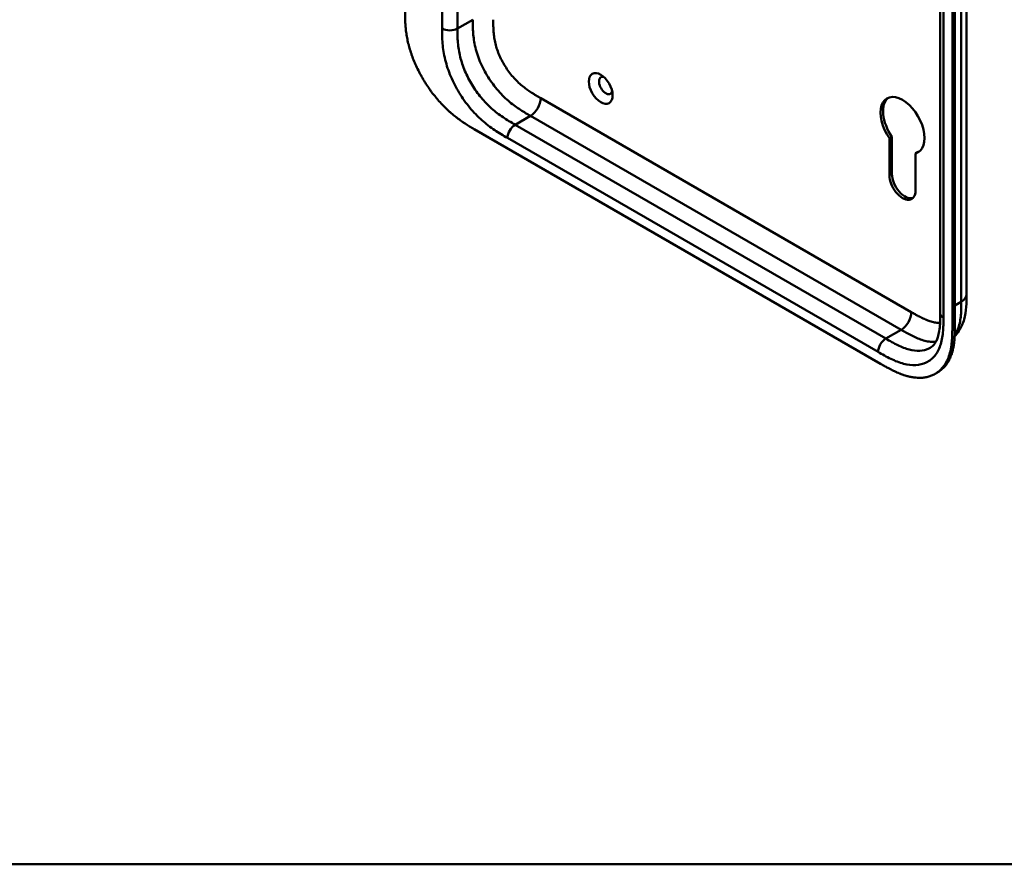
# Model space of a CAD drawing. Header units: millimetres. Extents: x 20 to 833, y 20 to 574.
# Tile 1 of 10: x 129 to 238, y 20 to 113. Entities that reach past the tile are written whole.
import ezdxf

# ---------------------------------------------------------------- set-up
doc = ezdxf.new("R2010")
doc.units = ezdxf.units.MM
doc.header["$LTSCALE"] = 2
for name, color, linetype, lineweight in [('Sichtbare Kanten(DIN)', 7, 'Continuous', 50), ('Sichtbare tangentiale Kanten(DIN)', 7, 'Continuous', 50), ('Skizziergeometrie(DIN)', 7, 'Continuous', 50)]:
    doc.layers.add(name, color=color, linetype=linetype, lineweight=lineweight)

# ---------------------------------------------------------------- blocks, each defined once
blk = doc.blocks.new('Ränder Standardrahmen')
at = {"layer": 'Skizziergeometrie(DIN)', "flags": 128}
blk.add_lwpolyline([(10, 10), (10, 287), (410, 287), (410, 10), (10, 10)], dxfattribs=at)

msp = doc.modelspace()

# ---------------------------------------------------------------- linework, layer by layer
at = {"layer": 'Sichtbare Kanten(DIN)'}
for p, q in [((230.691, 80.92), (230.691, 142.788)), ((232.032, 79.532), (232.032, 142.053)), ((232.306, 142.212), (232.306, 79.691)), ((179.151, 101.315), (224.102, 75.363)), ((225.074, 100.301), (225.357, 100.464)), ((225.074, 96.194), (225.074, 100.301)), ((225.357, 100.464), (225.357, 96.357)), ((227.959, 98.635), (228.242, 98.799)), ((227.959, 98.635), (227.959, 94.528)), ((233.608, 83.043), (233.608, 83.043)), ((230.691, 80.92), (230.691, 80.92)), ((230.123, 74.245), (230.397, 74.403))]:
    msp.add_line(p, q, dxfattribs=at)
msp.add_ellipse((193.141, 105.812), major_axis=(-0.93, 1.611), ratio=0.5773503, dxfattribs=at)
for centre, major_axis, start_param, end_param in [((193.707, 106.139), (-0.53, 0.918), 5.8272815, 9.8806818), ((226.517, 101.73), (-1.72, 2.979), 2.9909631, 8.0045316), ((226.8, 101.893), (-1.72, 2.979), 0.0823146, 1.7213463), ((226.8, 101.893), (1.72, -2.979), 6.1325557, 6.2008707), ((226.517, 95.361), (1.02, -1.767), 3.9269908, 7.0685835), ((226.799, 95.524), (1.02, -1.767), 3.9269908, 6.1440888)]:
    msp.add_ellipse(centre, major_axis=major_axis, ratio=0.5773503, start_param=start_param, end_param=end_param, dxfattribs=at)
for points, knots in [([(233.608, 144.911), (233.608, 134.024), (233.608, 123.138), (233.608, 102.515), (233.608, 92.779), (233.608, 83.043)], [0, 0, 0, 0, 10, 10, 18.9431405, 18.9431405, 18.9431405, 18.9431405]), ([(171.504, 114.478), (171.504, 114.297), (171.504, 113.932), (171.513, 113.465), (171.535, 112.987), (171.564, 112.595), (171.62, 112.093), (171.68, 111.681), (171.779, 111.156), (171.877, 110.728), (172.024, 110.184), (172.162, 109.743), (172.359, 109.188), (172.537, 108.742), (172.784, 108.185), (173, 107.741), (173.292, 107.193), (173.542, 106.76), (173.874, 106.23), (174.154, 105.816), (174.52, 105.314), (174.824, 104.927), (175.215, 104.463), (175.537, 104.108), (175.947, 103.688), (176.281, 103.371), (176.702, 102.999), (177.042, 102.721), (177.467, 102.396), (177.808, 102.154), (178.231, 101.872), (178.653, 101.608), (178.986, 101.411), (179.151, 101.315)], [0.02325842, 0.02325842, 0.02325842, 0.02325842, 0.06395557, 0.10465272, 0.12500129, 0.16569844, 0.18604701, 0.22674416, 0.24709273, 0.28778988, 0.30813845, 0.3488356, 0.36918417, 0.40988132, 0.43022989, 0.47092704, 0.49127561, 0.53197276, 0.55232133, 0.59301848, 0.61336705, 0.6540642, 0.67441277, 0.71510992, 0.73545849, 0.77615564, 0.79650421, 0.83720136, 0.85754993, 0.89824708, 0.91859565, 0.9592928, 0.99998994, 0.99998994, 0.99998994, 0.99998994]), ([(233.608, 83.043), (233.608, 82.139), (233.594, 81.163), (233.209, 79.815), (233.019, 79.377), (232.624, 78.775), (232.462, 78.575), (232.282, 78.391)], [0, 0, 0, 0, 0.8314943, 0.8314943, 1.2497137, 1.2497137, 1.4776959, 1.4776959, 1.4776959, 1.4776959]), ([(229.574, 77.126), (229.764, 77.235), (229.934, 77.387), (230.215, 77.785), (230.332, 78.016), (230.559, 78.701), (230.64, 79.224), (230.69, 80.152), (230.691, 80.533), (230.691, 80.92)], [0, 0, 0, 0, 0.4542191, 0.4542191, 0.8342826, 0.8342826, 1.3971655, 1.3971655, 1.7532148, 1.7532148, 1.7532148, 1.7532148]), ([(224.102, 75.363), (224.271, 75.265), (224.568, 75.094), (224.91, 74.905), (225.169, 74.767), (225.341, 74.678), (225.557, 74.571), (225.73, 74.489), (225.945, 74.392), (226.118, 74.318), (226.377, 74.215), (226.635, 74.122), (226.976, 74.015), (227.229, 73.95), (227.481, 73.897), (227.646, 73.868), (227.893, 73.833), (228.136, 73.811), (228.493, 73.803), (228.801, 73.822), (229.173, 73.88), (229.459, 73.952), (229.8, 74.076), (230.06, 74.202), (230.365, 74.393), (230.594, 74.572), (230.858, 74.827), (231.052, 75.056), (231.248, 75.343), (231.366, 75.548), (231.474, 75.765), (231.541, 75.915), (231.619, 76.109), (231.675, 76.27), (231.739, 76.476), (231.785, 76.646), (231.847, 76.906), (231.898, 77.175), (231.952, 77.544), (231.98, 77.828), (232.002, 78.116), (232.012, 78.31), (232.022, 78.553), (232.027, 78.749), (232.031, 78.994), (232.032, 79.239), (232.032, 79.435), (232.032, 79.532)], [0.00000945, 0.00000945, 0.00000945, 0.00000945, 0.04167564, 0.07292528, 0.08334182, 0.10417491, 0.11459146, 0.13542455, 0.1458411, 0.16667419, 0.17709074, 0.20834038, 0.22917347, 0.26042311, 0.27083965, 0.29167275, 0.30208929, 0.33333893, 0.35417202, 0.39583821, 0.4166713, 0.45833749, 0.47917058, 0.52083676, 0.54166985, 0.58333604, 0.60416913, 0.64583532, 0.66666841, 0.69791805, 0.70833459, 0.72916769, 0.73958423, 0.76041733, 0.77083387, 0.79166696, 0.80208351, 0.83333315, 0.85416624, 0.88541588, 0.89583243, 0.91666552, 0.92708206, 0.94791516, 0.9583317, 0.9791648, 0.99999789, 0.99999789, 0.99999789, 0.99999789]), ([(232.306, 79.691), (232.307, 79.593), (232.306, 79.397), (232.305, 79.152), (232.301, 78.907), (232.296, 78.712), (232.287, 78.468), (232.276, 78.274), (232.255, 77.987), (232.226, 77.703), (232.173, 77.333), (232.121, 77.065), (232.06, 76.804), (232.014, 76.634), (231.949, 76.428), (231.893, 76.267), (231.816, 76.073), (231.749, 75.923), (231.64, 75.707), (231.522, 75.501), (231.326, 75.215), (231.133, 74.985), (230.868, 74.73), (230.641, 74.552), (230.459, 74.438), (230.397, 74.403)], [-0.99999789, -0.99999789, -0.99999789, -0.99999789, -0.9791648, -0.9583317, -0.94791516, -0.92708206, -0.91666552, -0.89583243, -0.88541588, -0.85416624, -0.83333315, -0.80208351, -0.79166696, -0.77083387, -0.76041733, -0.73958423, -0.72916769, -0.70833459, -0.69791805, -0.66666841, -0.64583532, -0.60416913, -0.58333604, -0.54166985, -0.5212127, -0.5212127, -0.5212127, -0.5212127])]:
    msp.add_open_spline(points, degree=3, knots=knots, dxfattribs=at)
at = {"layer": 'Sichtbare tangentiale Kanten(DIN)'}
for p, q in [((175.605, 112.437), (175.605, 174.305)), ((177.302, 174.305), (177.302, 112.437)), ((231.042, 142.298), (231.042, 80.43)), ((177.302, 112.437), (178.999, 113.417)), ((186.505, 104.744), (227.496, 81.079)), ((185.374, 102.785), (183.677, 101.805)), ((185.374, 102.785), (226.364, 79.119)), ((183.677, 101.805), (224.667, 78.139)), ((223.819, 76.669), (182.828, 100.335)), ((225.074, 96.194), (225.357, 96.357)), ((232.306, 81.813), (233.022, 82.227)), ((232.032, 79.532), (232.306, 79.691)), ((226.364, 79.119), (224.667, 78.139))]:
    msp.add_line(p, q, dxfattribs=at)
for points, degree in [([(233.022, 82.227), (233.022, 113.161), (233.022, 144.095)], 2), ([(175.605, 112.437), (176.074, 112.166), (176.833, 112.166), (177.302, 112.437)], 3), ([(186.505, 104.744), (186.505, 104.023), (185.999, 103.146), (185.374, 102.785)], 3), ([(183.677, 101.805), (183.208, 101.534), (182.828, 100.876), (182.828, 100.335)], 3), ([(233.022, 82.227), (233.413, 82.452), (233.608, 82.748), (233.608, 83.043)], 3), ([(227.496, 81.079), (227.496, 80.357), (226.989, 79.48), (226.365, 79.119)], 3), ([(230.691, 80.92), (230.691, 80.743), (230.808, 80.566), (231.042, 80.43)], 3), ([(224.667, 78.139), (224.199, 77.869), (223.819, 77.211), (223.819, 76.669)], 3)]:
    msp.add_open_spline(points, degree=degree, dxfattribs=at)
for points, knots in [([(178.999, 113.417), (178.999, 113.221), (178.999, 113.018), (179.006, 112.587), (179.013, 112.358), (179.042, 111.88), (179.065, 111.629), (179.133, 111.107), (179.18, 110.835), (179.302, 110.273), (179.379, 109.982), (179.564, 109.393), (179.672, 109.094), (179.918, 108.5), (180.056, 108.205), (180.356, 107.625), (180.518, 107.341), (180.862, 106.792), (181.044, 106.527), (181.422, 106.02), (181.619, 105.777), (182.022, 105.317), (182.229, 105.099), (182.646, 104.693), (182.856, 104.504), (183.271, 104.157), (183.476, 103.998), (183.88, 103.706), (184.078, 103.572), (184.465, 103.322), (184.654, 103.207), (185.02, 102.989), (185.198, 102.886), (185.374, 102.785)], [0.0000002, 0.0000002, 0.0000002, 0.0000002, 0.1831963, 0.1831963, 0.378667, 0.378667, 0.5871988, 0.5871988, 0.8091499, 0.8091499, 1.0441196, 1.0441196, 1.2905728, 1.2905728, 1.5455717, 1.5455717, 1.8048476, 1.8048476, 2.0633634, 2.0633634, 2.3162239, 2.3162239, 2.5595182, 2.5595182, 2.7907362, 2.7907362, 3.0087154, 3.0087154, 3.2133189, 3.2133189, 3.4050615, 3.4050615, 3.5848282, 3.5848282, 3.5848282, 3.5848282]), ([(181.262, 113.417), (181.262, 113.34), (181.262, 113.263), (181.262, 113.186), (181.262, 113.139), (181.262, 113.092), (181.263, 113.045), (181.263, 113.021), (181.263, 112.998), (181.263, 112.974), (181.264, 112.927), (181.264, 112.88), (181.265, 112.832), (181.265, 112.807), (181.266, 112.782), (181.266, 112.757), (181.267, 112.732), (181.267, 112.707), (181.268, 112.681), (181.269, 112.631), (181.27, 112.58), (181.272, 112.528), (181.276, 112.425), (181.28, 112.326), (181.287, 112.223), (181.287, 112.221), (181.287, 112.218), (181.287, 112.216), (181.3, 112.007), (181.319, 111.804), (181.346, 111.595), (181.346, 111.592), (181.347, 111.589), (181.347, 111.586), (181.375, 111.376), (181.411, 111.163), (181.458, 110.947), (181.459, 110.946), (181.459, 110.944), (181.459, 110.943), (181.507, 110.723), (181.567, 110.498), (181.636, 110.275), (181.707, 110.05), (181.79, 109.821), (181.883, 109.596), (181.977, 109.37), (182.082, 109.143), (182.196, 108.922), (182.311, 108.7), (182.437, 108.481), (182.569, 108.269), (182.702, 108.057), (182.843, 107.851), (182.99, 107.654), (183.137, 107.456), (183.291, 107.266), (183.449, 107.086), (183.608, 106.905), (183.772, 106.733), (183.938, 106.571), (183.939, 106.57), (183.94, 106.569), (183.941, 106.568), (184.105, 106.409), (184.273, 106.257), (184.443, 106.116), (184.444, 106.114), (184.446, 106.113), (184.447, 106.112), (184.614, 105.973), (184.782, 105.843), (184.951, 105.72), (184.954, 105.718), (184.957, 105.716), (184.959, 105.714), (185.127, 105.592), (185.293, 105.479), (185.468, 105.367), (185.47, 105.366), (185.472, 105.364), (185.474, 105.363), (185.56, 105.307), (185.644, 105.255), (185.729, 105.203), (185.817, 105.149), (185.904, 105.096), (185.991, 105.044), (186.163, 104.942), (186.334, 104.843), (186.505, 104.744)], [0, 0, 0, 0, 0.0706021, 0.0706021, 0.0706021, 0.1137345, 0.1137345, 0.1137345, 0.1353008, 0.1353008, 0.1353008, 0.1784332, 0.1784332, 0.1784332, 0.2012935, 0.2012935, 0.2012935, 0.2241537, 0.2241537, 0.2241537, 0.2698741, 0.2698741, 0.2698741, 0.3591194, 0.3591194, 0.3591194, 0.3613149, 0.3613149, 0.3613149, 0.5416681, 0.5416681, 0.5416681, 0.544386, 0.544386, 0.544386, 0.7261845, 0.7261845, 0.7261845, 0.7275109, 0.7275109, 0.7275109, 0.9125996, 0.9125996, 0.9125996, 1.0994646, 1.0994646, 1.0994646, 1.2874424, 1.2874424, 1.2874424, 1.4758528, 1.4758528, 1.4758528, 1.6636517, 1.6636517, 1.6636517, 1.8511233, 1.8511233, 1.8511233, 2.0385317, 2.0385317, 2.0385317, 2.0396163, 2.0396163, 2.0396163, 2.2247423, 2.2247423, 2.2247423, 2.2263922, 2.2263922, 2.2263922, 2.408543, 2.408543, 2.408543, 2.4113526, 2.4113526, 2.4113526, 2.5914161, 2.5914161, 2.5914161, 2.5935787, 2.5935787, 2.5935787, 2.6828378, 2.6828378, 2.6828378, 2.7746209, 2.7746209, 2.7746209, 2.9561272, 2.9561272, 2.9561272, 2.9561272]), ([(182.828, 100.335), (182.601, 100.467), (182.135, 100.736), (181.421, 101.185), (180.707, 101.698), (179.769, 102.475), (178.644, 103.639), (177.459, 105.294), (176.516, 107.122), (175.996, 108.686), (175.751, 109.902), (175.645, 110.787), (175.605, 111.638), (175.605, 112.176), (175.605, 112.437)], [0, 0, 0, 0, 0.2435028, 0.4870041, 0.7305055, 0.9740068, 1.4610095, 1.9480122, 2.4350149, 2.9220176, 3.1655189, 3.4090202, 3.6525216, 3.8960229, 3.8960229, 3.8960229, 3.8960229]), ([(177.302, 112.437), (177.302, 112.176), (177.303, 111.658), (177.339, 110.884), (177.433, 110.106), (177.644, 109.06), (178.085, 107.734), (178.886, 106.181), (179.899, 104.765), (180.871, 103.759), (181.696, 103.075), (182.337, 102.614), (182.998, 102.198), (183.449, 101.937), (183.677, 101.805)], [0, 0, 0, 0, 0.2435013, 0.4870027, 0.730504, 0.9740054, 1.4610081, 1.9480107, 2.4350134, 2.9220161, 3.1655175, 3.4090188, 3.6525201, 3.8960223, 3.8960223, 3.8960223, 3.8960223]), ([(232.289, 78.522), (232.369, 78.638), (232.443, 78.762), (232.509, 78.894), (232.607, 79.087), (232.689, 79.297), (232.756, 79.518), (232.822, 79.738), (232.873, 79.965), (232.911, 80.202), (232.948, 80.43), (232.974, 80.666), (232.991, 80.91), (233.006, 81.134), (233.015, 81.366), (233.019, 81.6), (233.022, 81.81), (233.022, 82.021), (233.022, 82.227)], [2.3957545, 2.3957545, 2.3957545, 2.3957545, 2.5682979, 2.5682979, 2.5682979, 2.8218991, 2.8218991, 2.8218991, 3.0746122, 3.0746122, 3.0746122, 3.3175525, 3.3175525, 3.3175525, 3.5408138, 3.5408138, 3.5408138, 3.7412926, 3.7412926, 3.7412926, 3.7412926]), ([(227.496, 81.079), (227.542, 81.052), (227.588, 81.025), (227.635, 80.998), (227.76, 80.926), (227.885, 80.855), (228.01, 80.784), (228.053, 80.76), (228.096, 80.736), (228.14, 80.713), (228.161, 80.701), (228.183, 80.689), (228.204, 80.677), (228.226, 80.665), (228.247, 80.654), (228.27, 80.642), (228.357, 80.594), (228.441, 80.55), (228.527, 80.506), (228.529, 80.505), (228.531, 80.504), (228.533, 80.503), (228.708, 80.414), (228.874, 80.335), (229.042, 80.263), (229.045, 80.262), (229.047, 80.26), (229.05, 80.259), (229.22, 80.187), (229.387, 80.123), (229.554, 80.07), (229.555, 80.069), (229.557, 80.069), (229.558, 80.068), (229.728, 80.014), (229.897, 79.971), (230.06, 79.941), (230.061, 79.941), (230.062, 79.941), (230.063, 79.94), (230.229, 79.91), (230.394, 79.893), (230.552, 79.891), (230.593, 79.891), (230.634, 79.891), (230.675, 79.892)], [0, 0, 0, 0, 0.0490671, 0.0490671, 0.0490671, 0.1818725, 0.1818725, 0.1818725, 0.2275822, 0.2275822, 0.2275822, 0.2504376, 0.2504376, 0.2504376, 0.2732931, 0.2732931, 0.2732931, 0.3625526, 0.3625526, 0.3625526, 0.3647147, 0.3647147, 0.3647147, 0.5447737, 0.5447737, 0.5447737, 0.5475879, 0.5475879, 0.5475879, 0.7297386, 0.7297386, 0.7297386, 0.7313885, 0.7313885, 0.7313885, 0.9165146, 0.9165146, 0.9165146, 0.9175992, 0.9175992, 0.9175992, 1.1050076, 1.1050076, 1.1050076, 1.1542348, 1.1542348, 1.1542348, 1.1542348]), ([(231.042, 80.43), (231.042, 80.169), (231.042, 79.631), (231.002, 78.827), (230.896, 78.064), (230.651, 77.131), (230.131, 76.168), (229.189, 75.427), (228.003, 75.142), (226.878, 75.277), (225.94, 75.583), (225.226, 75.894), (224.513, 76.269), (224.047, 76.538), (223.819, 76.669)], [18.388359, 18.388359, 18.388359, 18.388359, 18.6318621, 18.8753634, 19.1188646, 19.3623659, 19.8493685, 20.336371, 20.8233735, 21.3103761, 21.5538774, 21.7973786, 22.0408799, 22.2843826, 22.2843826, 22.2843826, 22.2843826]), ([(226.365, 79.119), (226.54, 79.017), (226.718, 78.915), (227.084, 78.709), (227.273, 78.607), (227.661, 78.409), (227.859, 78.315), (228.262, 78.141), (228.467, 78.064), (228.882, 77.931), (229.092, 77.877), (229.509, 77.801), (229.716, 77.78), (230.012, 77.776), (230.108, 77.779), (230.202, 77.786)], [0, 0, 0, 0, 0.1797666, 0.1797666, 0.3715093, 0.3715093, 0.5761128, 0.5761128, 0.794092, 0.794092, 1.0253099, 1.0253099, 1.2686043, 1.2686043, 1.3893683, 1.3893683, 1.3893683, 1.3893683]), ([(224.667, 78.139), (224.895, 78.008), (225.347, 77.747), (226.008, 77.401), (226.648, 77.121), (227.474, 76.853), (228.445, 76.737), (229.178, 76.914), (229.525, 77.098), (229.574, 77.126)], [18.3883596, 18.3883596, 18.3883596, 18.3883596, 18.6318617, 18.875363, 19.1188643, 19.3623656, 19.8493681, 20.3363707, 20.4193026, 20.4193026, 20.4193026, 20.4193026])]:
    msp.add_open_spline(points, degree=3, knots=knots, dxfattribs=at)

# ---------------------------------------------------------------- block references
at = {"xscale": 2, "yscale": 2, "zscale": 2}
msp.add_blockref('Ränder Standardrahmen', (0, 0), dxfattribs=at)

doc.saveas('drawing.dxf')
